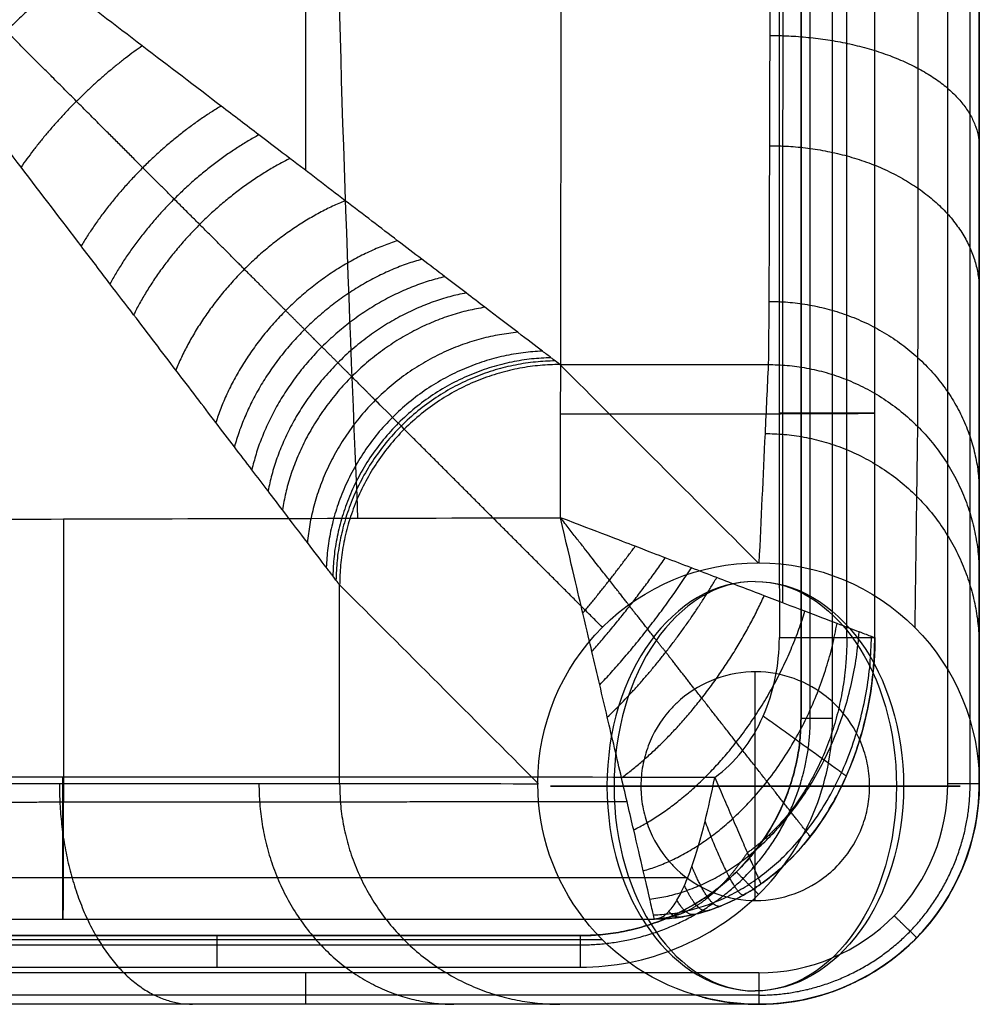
# Model space of a CAD drawing. Header units: millimetres. Extents: x -2235 to -985, y -1831 to -1204.
# Tile 34 of 56: x -1046 to -985, y -1831 to -1769. Entities that reach past the tile are written whole.
import ezdxf

# ---------------------------------------------------------------- set-up
doc = ezdxf.new("R2010")
doc.units = ezdxf.units.MM
for name, color, linetype, true_color in [('Calque 05', 7, 'Continuous', 0xb87b24), ('Calque 06', 7, 'Continuous', 0xffe4b0), ('Calque 07', 7, 'Continuous', 0xfafafa)]:
    doc.layers.add(name, color=color, linetype=linetype, true_color=true_color)

msp = doc.modelspace()

# ---------------------------------------------------------------- linework, layer by layer
at = {"layer": 'Calque 05'}
for p, q in [((-991.317, -1793.535, 977.882), (-991.317, -1793.535, 898.123)), ((-1042.857, -1825.647, 977.952), (-1042.857, -1825.647, 899.276))]:
    msp.add_line(p, q, dxfattribs=at)
for points, knots in [([(-1024.126, -1800.209, 1001.314), (-1024.765, -1785.018, 1001.366), (-1025.999, -1751.877, 1001.464), (-1025.689, -1695.68, 1001.609), (-1025.408, -1636.455, 1001.729), (-1022.31, -1585.336, 1001.753), (-1023.408, -1554.127, 1001.744), (-1023.872, -1542.837, 1001.737)], [-1807.564065, -1807.564065, -1807.564065, -1807.564065, -1772.06871, -1725.27111, -1678.47351, -1631.67591, -1605.094716, -1605.094716, -1605.094716, -1605.094716]), ([(-1011.27, -1800.176, 1001.279), (-1011.267, -1797.98, 1001.284), (-1011.263, -1795.784, 1001.288), (-1011.259, -1793.589, 1001.292), (-1011.243, -1783.51, 1001.312), (-1011.227, -1773.433, 1001.328), (-1011.213, -1763.358, 1001.343), (-1011.184, -1742.623, 1001.374), (-1011.158, -1721.89, 1001.405), (-1011.133, -1701.152, 1001.435), (-1011.109, -1680.417, 1001.465), (-1011.063, -1638.956, 1001.511), (-1011.039, -1597.49, 1001.553), (-1011.039, -1576.738, 1001.554), (-1011.039, -1565.433, 1001.553), (-1011.042, -1554.133, 1001.547), (-1011.049, -1542.837, 1001.537)], [19.987618, 19.987618, 19.987618, 19.987618, 25.144572, 25.144572, 25.144572, 48.817195, 48.817195, 48.817195, 97.545668, 97.545668, 97.545668, 146.262487, 194.976432, 194.976432, 194.976432, 221.515367, 221.515367, 221.515367, 221.515367]), ([(-997.419, -1542.837, 891.029), (-997.417, -1554.137, 891.029), (-997.415, -1565.438, 891.029), (-997.414, -1576.738, 891.029), (-997.407, -1618.196, 891.029), (-997.4, -1659.655, 891.029), (-997.393, -1701.113, 891.029), (-997.39, -1721.847, 891.029), (-997.387, -1742.582, 891.029), (-997.383, -1763.316, 891.029), (-997.381, -1773.389, 891.029), (-997.38, -1783.462, 891.029), (-997.378, -1793.535, 891.029), (-997.377, -1798.286, 891.029), (-997.377, -1803.038, 891.029), (-997.376, -1807.789, 891.029)], [-221.547491, -221.547491, -221.547491, -221.547491, -194.990008, -194.990008, -194.990008, -97.559103, -97.559103, -97.559103, -48.831036, -48.831036, -48.831036, -25.158368, -25.158368, -25.158368, -13.992431, -13.992431, -13.992431, -13.992431]), ([(-993.092, -1807.789, 893.106), (-993.092, -1803.038, 893.106), (-993.092, -1798.286, 893.106), (-993.092, -1793.535, 893.107), (-993.093, -1783.462, 893.107), (-993.093, -1773.389, 893.108), (-993.094, -1763.316, 893.108), (-993.095, -1742.582, 893.109), (-993.096, -1721.847, 893.111), (-993.097, -1701.113, 893.112), (-993.098, -1659.655, 893.114), (-993.101, -1618.196, 893.116), (-993.103, -1576.738, 893.119), (-993.103, -1565.438, 893.119), (-993.104, -1554.137, 893.12), (-993.104, -1542.837, 893.121)], [13.992431, 13.992431, 13.992431, 13.992431, 25.158368, 25.158368, 25.158368, 48.831036, 48.831036, 48.831036, 97.559103, 97.559103, 97.559103, 194.990008, 194.990008, 194.990008, 221.547519, 221.547519, 221.547519, 221.547519]), ([(-991.317, -1807.789, 898.12), (-991.317, -1803.038, 898.121), (-991.317, -1798.286, 898.122), (-991.317, -1793.535, 898.123), (-991.317, -1783.462, 898.125), (-991.317, -1773.389, 898.127), (-991.317, -1763.316, 898.129), (-991.317, -1742.582, 898.133), (-991.317, -1721.847, 898.137), (-991.317, -1701.113, 898.141), (-991.317, -1659.655, 898.149), (-991.317, -1618.196, 898.157), (-991.317, -1576.738, 898.165), (-991.317, -1565.438, 898.167), (-991.317, -1554.137, 898.169), (-991.317, -1542.837, 898.171)], [13.992431, 13.992431, 13.992431, 13.992431, 25.158368, 25.158368, 25.158368, 48.831036, 48.831036, 48.831036, 97.559103, 97.559103, 97.559103, 194.990008, 194.990008, 194.990008, 221.547532, 221.547532, 221.547532, 221.547532]), ([(-991.317, -1807.789, 977.852), (-991.317, -1803.038, 977.863), (-991.317, -1798.287, 977.873), (-991.317, -1793.535, 977.882), (-991.317, -1783.462, 977.901), (-991.317, -1773.389, 977.917), (-991.317, -1763.316, 977.932), (-991.317, -1742.581, 977.963), (-991.317, -1721.847, 977.995), (-991.317, -1701.113, 978.025), (-991.317, -1680.383, 978.055), (-991.317, -1638.925, 978.102), (-991.317, -1597.467, 978.145), (-991.317, -1576.738, 978.145), (-991.317, -1565.438, 978.145), (-991.317, -1554.137, 978.138), (-991.317, -1542.837, 978.129)], [13.978581, 13.978581, 13.978581, 13.978581, 25.144572, 25.144572, 25.144572, 48.817195, 48.817195, 48.817195, 97.545668, 97.545668, 97.545668, 146.262487, 194.976432, 194.976432, 194.976432, 221.534044, 221.534044, 221.534044, 221.534044]), ([(-1609.683, -1801.153, 1002.131), (-1600.126, -1801.147, 1002.127), (-1525.93, -1801.098, 1002.086), (-1451.733, -1801.02, 1002.022), (-1387.092, -1800.932, 1001.948), (-1321.305, -1800.843, 1001.873), (-1255.517, -1800.735, 1001.779), (-1189.729, -1800.603, 1001.667), (-1157.323, -1800.538, 1001.611), (-1124.917, -1800.467, 1001.55), (-1092.509, -1800.389, 1001.479), (-1084.28, -1800.369, 1001.461), (-1076.051, -1800.348, 1001.442), (-1067.822, -1800.326, 1001.423), (-1059.486, -1800.304, 1001.403), (-1051.151, -1800.281, 1001.383), (-1042.815, -1800.258, 1001.362), (-1032.3, -1800.23, 1001.336), (-1021.785, -1800.203, 1001.308), (-1011.27, -1800.176, 1001.279)], [961.622656, 961.622656, 961.622656, 961.622656, 990.289812, 1184.201667, 1184.201667, 1184.201667, 1381.555218, 1381.555218, 1381.555218, 1478.767362, 1478.767362, 1478.767362, 1503.452301, 1503.452301, 1503.452301, 1528.456198, 1528.456198, 1528.456198, 1559.997542, 1559.997542, 1559.997542, 1559.997542]), ([(-1005.31, -1825.65, 977.852), (-1005.308, -1825.65, 978.972), (-1005.351, -1825.453, 981.472), (-1005.578, -1824.466, 985.296), (-1006.005, -1822.627, 989.177), (-1006.619, -1819.998, 992.757), (-1007.394, -1816.688, 995.844), (-1008.138, -1813.501, 997.882), (-1008.777, -1810.803, 999.161), (-1009.251, -1808.762, 999.912), (-1009.71, -1806.818, 1000.506), (-1010.563, -1803.231, 1001.237), (-1011.27, -1800.176, 1001.279)], [0, 0, 0, 0, 0.862626, 1.924225, 3.084228, 4.350292, 5.713111, 7.145408, 7.876186, 8.606965, 9.24101, 9.875055, 9.875055, 9.875055, 9.875055]), ([(-991.317, -1807.789, 977.852), (-991.317, -1807.791, 978.972), (-991.472, -1807.737, 981.472), (-992.244, -1807.447, 985.296), (-993.685, -1806.902, 989.177), (-995.744, -1806.119, 992.757), (-998.337, -1805.128, 995.844), (-1000.834, -1804.178, 997.882), (-1002.947, -1803.362, 999.16), (-1004.545, -1802.756, 999.912), (-1006.068, -1802.17, 1000.506), (-1008.877, -1801.08, 1001.237), (-1011.27, -1800.176, 1001.279)], [0, 0, 0, 0, 0.862626, 1.924225, 3.084228, 4.350292, 5.713111, 7.145408, 7.876186, 8.606965, 9.24101, 9.875055, 9.875055, 9.875055, 9.875055]), ([(-1001.476, -1816.656, 891.029), (-1000.196, -1815.759, 891.029), (-998.119, -1813.123, 891.029), (-997.373, -1809.525, 891.029), (-997.376, -1807.789, 891.029)], [-8.461281, -8.461281, -8.461281, -8.461281, -4.080602, 0, 0, 0, 0]), ([(-991.317, -1807.789, 898.12), (-991.313, -1810.851, 898.12), (-992.627, -1817.197, 898.12), (-996.291, -1821.845, 898.12), (-998.549, -1823.427, 898.12)], [0, 0, 0, 0, 4.080602, 8.461281, 8.461281, 8.461281, 8.461281]), ([(-1001.476, -1816.656, 891.029), (-1015.27, -1816.654, 891.029), (-1029.064, -1816.651, 891.029), (-1042.858, -1816.652, 891.029), (-1051.192, -1816.652, 891.029), (-1059.527, -1816.654, 891.029), (-1067.861, -1816.655, 891.029), (-1076.09, -1816.655, 891.029), (-1084.318, -1816.656, 891.029), (-1092.547, -1816.656, 891.029), (-1124.951, -1816.656, 891.029), (-1157.355, -1816.656, 891.029), (-1189.759, -1816.656, 891.029), (-1255.544, -1816.656, 891.029), (-1321.328, -1816.656, 891.029), (-1387.113, -1816.656, 891.029), (-1461.303, -1816.656, 891.029), (-1535.493, -1816.656, 891.029), (-1609.683, -1816.656, 891.029)], [-1569.840932, -1569.840932, -1569.840932, -1569.840932, -1528.459395, -1528.459395, -1528.459395, -1503.456105, -1503.456105, -1503.456105, -1478.770017, -1478.770017, -1478.770017, -1381.558035, -1381.558035, -1381.558035, -1184.204617, -1184.204617, -1184.204617, -961.634657, -961.634657, -961.634657, -961.634657]), ([(-1005.31, -1825.65, 899.276), (-1004.896, -1825.634, 898.034), (-1004.33, -1825.159, 896.416), (-1003.868, -1824.486, 895.144), (-1003.399, -1823.56, 893.915), (-1002.801, -1822.047, 892.553), (-1002.155, -1819.821, 891.383), (-1001.678, -1817.671, 891.03), (-1001.476, -1816.656, 891.029)], [-3.583364, -3.583364, -3.583364, -3.583364, -3.099778, -2.616193, -2.106583, -1.596973, -0.691403, 0, 0, 0, 0]), ([(-998.549, -1823.427, 898.12), (-998.905, -1823.678, 898.12), (-999.746, -1824.21, 898.171), (-1000.886, -1824.758, 898.333), (-1001.938, -1825.136, 898.527), (-1002.766, -1825.362, 898.697), (-1003.582, -1825.529, 898.876), (-1004.578, -1825.646, 899.107), (-1005.31, -1825.65, 899.276)], [0, 0, 0, 0, 0.691403, 1.596973, 2.106583, 2.616193, 3.099778, 3.583364, 3.583364, 3.583364, 3.583364]), ([(-1609.683, -1825.651, 899.276), (-1535.493, -1825.651, 899.276), (-1461.303, -1825.651, 899.276), (-1387.113, -1825.651, 899.276), (-1321.328, -1825.651, 899.276), (-1255.544, -1825.651, 899.276), (-1189.759, -1825.651, 899.276), (-1157.355, -1825.651, 899.276), (-1124.951, -1825.651, 899.276), (-1092.547, -1825.651, 899.276), (-1084.318, -1825.651, 899.276), (-1076.089, -1825.65, 899.276), (-1067.86, -1825.649, 899.276), (-1059.526, -1825.648, 899.276), (-1051.192, -1825.647, 899.276), (-1042.857, -1825.647, 899.276), (-1030.342, -1825.646, 899.276), (-1017.827, -1825.648, 899.276), (-1005.31, -1825.65, 899.276)], [961.634657, 961.634657, 961.634657, 961.634657, 1184.204617, 1184.204617, 1184.204617, 1381.558035, 1381.558035, 1381.558035, 1478.770017, 1478.770017, 1478.770017, 1503.456105, 1503.456105, 1503.456105, 1528.459395, 1528.459395, 1528.459395, 1566.007678, 1566.007678, 1566.007678, 1566.007678]), ([(-1609.683, -1825.651, 978.74), (-1600.13, -1825.651, 978.735), (-1525.94, -1825.651, 978.693), (-1451.75, -1825.651, 978.626), (-1387.113, -1825.651, 978.549), (-1321.328, -1825.651, 978.471), (-1255.544, -1825.651, 978.375), (-1189.759, -1825.651, 978.26), (-1157.355, -1825.651, 978.204), (-1124.951, -1825.651, 978.141), (-1092.547, -1825.651, 978.069), (-1084.318, -1825.651, 978.051), (-1076.089, -1825.65, 978.032), (-1067.86, -1825.649, 978.013), (-1059.526, -1825.648, 977.993), (-1051.191, -1825.647, 977.973), (-1042.857, -1825.647, 977.952), (-1030.344, -1825.646, 977.92), (-1017.828, -1825.648, 977.887), (-1005.31, -1825.65, 977.852)], [961.631652, 961.631652, 961.631652, 961.631652, 990.289812, 1184.201667, 1184.201667, 1184.201667, 1381.555218, 1381.555218, 1381.555218, 1478.767362, 1478.767362, 1478.767362, 1503.452301, 1503.452301, 1503.452301, 1528.456198, 1528.456198, 1528.456198, 1566.006515, 1566.006515, 1566.006515, 1566.006515])]:
    msp.add_open_spline(points, degree=3, knots=knots, dxfattribs=at)
for points, weights, knots in [([(-997.162, -1805.577, 994.395), (-997.159, -1801.576, 994.401), (-997.157, -1797.575, 994.407), (-997.155, -1793.573, 994.412), (-997.149, -1783.498, 994.424), (-997.143, -1773.421, 994.434), (-997.138, -1763.346, 994.443), (-997.128, -1742.617, 994.462), (-997.119, -1721.882, 994.483), (-997.11, -1701.14, 994.503), (-997.102, -1680.412, 994.523), (-997.085, -1638.959, 994.55), (-997.077, -1597.483, 994.583), (-997.077, -1576.738, 994.584), (-997.077, -1565.434, 994.583), (-997.078, -1554.134, 994.578), (-997.08, -1542.837, 994.571)], [0.8538850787, 0.85394603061, 0.854005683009, 0.854063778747, 0.854210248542, 0.85434626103, 0.854472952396, 0.854733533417, 0.854961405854, 0.855174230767, 0.855386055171, 0.855790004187, 0.856004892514, 0.856004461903, 0.856004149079, 0.855971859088, 0.85591737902], [15.74508, 15.74508, 15.74508, 15.74508, 25.144572, 25.144572, 25.144572, 48.817195, 48.817195, 48.817195, 97.545668, 97.545668, 97.545668, 146.262487, 194.976432, 194.976432, 194.976432, 221.521035, 221.521035, 221.521035, 221.521035]), ([(-995.416, -1820.419, 977.852), (-995.416, -1820.419, 979.297), (-995.616, -1820.164, 982.505), (-996.567, -1818.95, 987.154), (-998.154, -1816.924, 991.382), (-1000.132, -1814.398, 994.794), (-1002.319, -1811.606, 997.381), (-1004.212, -1809.189, 998.924), (-1005.732, -1807.248, 999.842), (-1006.828, -1805.849, 1000.362), (-1007.859, -1804.532, 1000.76), (-1009.72, -1802.155, 1001.206), (-1011.27, -1800.176, 1001.279)], [0.8535369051, 0.853575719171, 0.856423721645, 0.869766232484, 0.891951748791, 0.918724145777, 0.945785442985, 0.96535814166, 0.978223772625, 0.985904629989, 0.991710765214, 0.994486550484, 0.995644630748], [0, 0, 0, 0, 0.862626, 1.924225, 3.084228, 4.350292, 5.713111, 7.145408, 7.876186, 8.606965, 9.24101, 9.875055, 9.875055, 9.875055, 9.875055]), ([(-993.092, -1807.789, 893.106), (-993.088, -1810.463, 893.106), (-994.236, -1816.003, 893.106), (-997.434, -1820.062, 893.106), (-999.407, -1821.444, 893.106)], [0.853553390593, 0.853553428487, 0.853553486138, 0.8535534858, 0.85355346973], [0, 0, 0, 0, 4.080602, 8.461281, 8.461281, 8.461281, 8.461281]), ([(-1609.683, -1818.534, 994.956), (-1600.127, -1818.532, 994.952), (-1525.907, -1818.516, 994.926), (-1451.692, -1818.488, 994.885), (-1387.099, -1818.458, 994.838), (-1321.266, -1818.427, 994.789), (-1255.456, -1818.389, 994.728), (-1189.738, -1818.343, 994.657), (-1157.316, -1818.32, 994.621), (-1124.906, -1818.295, 994.582), (-1092.521, -1818.268, 994.536), (-1084.29, -1818.261, 994.524), (-1076.06, -1818.253, 994.512), (-1067.833, -1818.245, 994.499), (-1059.496, -1818.236, 994.486), (-1051.161, -1818.227, 994.473), (-1042.827, -1818.219, 994.459), (-1030.897, -1818.207, 994.439), (-1018.969, -1818.198, 994.418), (-1007.042, -1818.188, 994.396)], [0.860631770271, 0.860592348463, 0.860260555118, 0.859729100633, 0.859133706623, 0.85852686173, 0.857784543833, 0.856883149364, 0.856438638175, 0.855949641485, 0.855408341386, 0.855271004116, 0.855130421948, 0.854986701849, 0.854841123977, 0.854692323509, 0.854540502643, 0.854323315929, 0.854099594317, 0.853871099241], [961.6254, 961.6254, 961.6254, 961.6254, 990.289812, 1184.201667, 1184.201667, 1184.201667, 1381.555218, 1381.555218, 1381.555218, 1478.767362, 1478.767362, 1478.767362, 1503.452301, 1503.452301, 1503.452301, 1528.456198, 1528.456198, 1528.456198, 1564.240249, 1564.240249, 1564.240249, 1564.240249]), ([(-999.407, -1821.444, 893.106), (-999.811, -1822.031, 893.349), (-1000.674, -1823.154, 894.022), (-1001.717, -1824.176, 895.077), (-1002.616, -1824.822, 896.066), (-1003.295, -1825.196, 896.854), (-1003.949, -1825.459, 897.628), (-1004.736, -1825.633, 898.574), (-1005.31, -1825.65, 899.276)], [0.85355346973, 0.871009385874, 0.90706805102, 0.942898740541, 0.967264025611, 0.981795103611, 0.991979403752, 0.996095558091, 0.997529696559], [0, 0, 0, 0, 0.691403, 1.596973, 2.106583, 2.616193, 3.099778, 3.583364, 3.583364, 3.583364, 3.583364]), ([(-1609.683, -1823.016, 893.444), (-1535.493, -1823.016, 893.444), (-1461.303, -1823.016, 893.444), (-1387.113, -1823.016, 893.444), (-1321.328, -1823.016, 893.444), (-1255.544, -1823.016, 893.444), (-1189.759, -1823.016, 893.444), (-1157.355, -1823.016, 893.444), (-1124.951, -1823.016, 893.444), (-1092.547, -1823.016, 893.444), (-1084.318, -1823.016, 893.444), (-1076.089, -1823.016, 893.444), (-1067.861, -1823.015, 893.444), (-1059.526, -1823.014, 893.444), (-1051.192, -1823.013, 893.444), (-1042.858, -1823.012, 893.444), (-1029.635, -1823.011, 893.444), (-1016.412, -1823.014, 893.444), (-1003.189, -1823.016, 893.444)], [0.853553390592, 0.853553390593, 0.853553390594, 0.853553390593, 0.853553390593, 0.853553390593, 0.853553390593, 0.853553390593, 0.853553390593, 0.853553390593, 0.853553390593, 0.853553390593, 0.853553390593, 0.853553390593, 0.853553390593, 0.853553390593, 0.853553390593, 0.853553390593, 0.853553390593], [961.634657, 961.634657, 961.634657, 961.634657, 1184.204617, 1184.204617, 1184.204617, 1381.558035, 1381.558035, 1381.558035, 1478.770017, 1478.770017, 1478.770017, 1503.456105, 1503.456105, 1503.456105, 1528.459395, 1528.459395, 1528.459395, 1568.128909, 1568.128909, 1568.128909, 1568.128909])]:
    msp.add_rational_spline(points, weights, degree=3, knots=knots, dxfattribs=at)
for points, weights in [([(-1011.259, -1793.589, 1001.292), (-991.317, -1793.588, 1001.225), (-991.317, -1793.535, 977.882)], [1, 0.708127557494, 1]), ([(-991.317, -1793.535, 898.123), (-991.317, -1793.535, 891.029), (-997.378, -1793.535, 891.029)], [1, 0.707106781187, 1]), ([(-1042.815, -1800.258, 1001.362), (-1042.815, -1825.647, 1001.232), (-1042.857, -1825.647, 977.952)], [1, 0.709081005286, 1]), ([(-1009.85, -1806.23, 1000.595), (-1008.136, -1804.178, 1001.026), (-1006.529, -1801.99, 1000.595)], [1, 0.982967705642, 1]), ([(-1009.274, -1808.668, 999.923), (-1006.808, -1805.874, 1000.826), (-1004.619, -1802.727, 999.922)], [1, 0.971923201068, 1]), ([(-1008.779, -1810.788, 999.13), (-1005.595, -1807.423, 1000.54), (-1002.959, -1803.359, 999.13)], [1, 0.955877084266, 1]), ([(-1008.295, -1812.84, 998.159), (-1004.332, -1809.036, 1000.152), (-1001.351, -1803.977, 998.158)], [1, 0.936408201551, 1]), ([(-1007.394, -1816.686, 995.671), (-1001.661, -1812.446, 998.97), (-998.339, -1805.128, 995.67)], [1, 0.889166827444, 1]), ([(-1006.621, -1819.991, 992.553), (-998.827, -1816.064, 996.997), (-995.75, -1806.116, 992.553)], [1, 0.835589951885, 1]), ([(-1006.014, -1822.591, 988.966), (-995.982, -1819.696, 993.86), (-993.713, -1806.891, 988.966)], [1, 0.783336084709, 1]), ([(-1005.596, -1824.392, 985.109), (-993.475, -1822.897, 989.285), (-992.302, -1807.425, 985.109)], [1, 0.740745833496, 1]), ([(-1005.367, -1825.389, 981.191), (-991.802, -1825.033, 983.431), (-991.522, -1807.717, 981.191)], [1, 0.714459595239, 1]), ([(-1005.31, -1825.65, 977.852), (-991.317, -1825.652, 977.852), (-991.317, -1807.789, 977.852)], [1, 0.707073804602, 1]), ([(-1005.31, -1825.65, 937.986), (-991.317, -1825.652, 937.986), (-991.317, -1807.789, 937.986)], [1, 0.707073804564, 1]), ([(-997.376, -1807.789, 891.029), (-991.317, -1807.789, 891.029), (-991.317, -1807.789, 898.12)], [0.999999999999, 0.707106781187, 1]), ([(-993.127, -1816.577, 898.12), (-993.127, -1816.577, 891.029), (-998.402, -1812.772, 891.029)], [1, 0.707106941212, 1]), ([(-1042.857, -1825.647, 899.276), (-1042.857, -1825.647, 891.029), (-1042.858, -1816.652, 891.029)], [1, 0.707106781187, 1]), ([(-1001.476, -1816.656, 891.029), (-998.549, -1823.427, 891.029), (-998.549, -1823.427, 898.12)], [1, 0.70710693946, 1]), ([(-999.638, -1824.117, 898.178), (-1000.18, -1824.424, 892.926), (-1002.094, -1819.446, 891.436)], [1, 0.801129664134, 1]), ([(-995.416, -1820.419, 898.12), (-995.416, -1820.419, 937.986), (-995.416, -1820.419, 977.852)], [0.853536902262, 0.853536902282, 0.853536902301]), ([(-1001.104, -1824.824, 898.377), (-1001.786, -1825.098, 894.928), (-1002.925, -1822.309, 892.861)], [1, 0.894225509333, 1]), ([(-1001.939, -1825.124, 898.53), (-1002.561, -1825.321, 895.899), (-1003.399, -1823.516, 893.943)], [1, 0.933004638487, 1]), ([(-1002.781, -1825.356, 898.702), (-1003.285, -1825.474, 896.799), (-1003.876, -1824.46, 895.176)], [1, 0.962643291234, 1]), ([(-1003.697, -1825.531, 898.904), (-1004.035, -1825.573, 897.721), (-1004.396, -1825.168, 896.612)], [1, 0.982681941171, 1])]:
    msp.add_rational_spline(points, weights, degree=2, dxfattribs=at)
for points in [[(-991.317, -1807.789, 898.12), (-991.317, -1807.789, 937.986), (-991.317, -1807.789, 977.852)], [(-1005.31, -1825.65, 899.276), (-1005.31, -1825.65, 938.564), (-1005.31, -1825.65, 977.852)]]:
    msp.add_open_spline(points, degree=2, dxfattribs=at)
at = {"layer": 'Calque 06'}
for p, q in [((-996, -1520.06, 887.375), (-996, -1812.911, 887.375)), ((-996, -1812.911, 897.154), (-996, -1520.06, 897.154)), ((-996, -1812.911, 904.978), (-996, -1631.061, 904.978)), ((-994, -1812.911, 906.934), (-994, -1631.061, 906.934)), ((-986.683, -1817.059, 906.934), (-986.683, -1631.061, 906.934)), ((-984.683, -1817.058, 735.789), (-984.683, -1808.42, 735.789)), ((-996, -1812.911, 887.375), (-996, -1812.911, 904.978)), ((-1000.101, -1822.66, 904.978), (-1000.101, -1822.66, 887.375)), ((-1010, -1826.698, 887.375), (-1074.183, -1826.698, 887.375)), ((-1071.149, -1826.698, 897.154), (-1010, -1826.698, 897.154)), ((-1043.091, -1826.698, 904.978), (-1043.091, -1826.698, 887.375)), ((-1010, -1826.698, 887.375), (-1010, -1826.698, 904.978))]:
    msp.add_line(p, q, dxfattribs=at)
for points, weights, degree, knots in [([(-1027.461, -1631.061, 867.815), (-1027.461, -1688.282, 867.815), (-1027.461, -1745.503, 867.815), (-1027.461, -1764.825, 867.815), (-1027.461, -1778.131, 854.114)], [1, 1, 1, 0.853277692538, 0.862316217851], 2, [-450.424581, -450.424581, -450.424581, -335.982416, -335.982416, -299.588822, -299.588822, -299.588822]), ([(-988.489, -1631.061, 871.537), (-988.513, -1669.208, 871.562), (-988.538, -1707.355, 871.586), (-988.563, -1745.503, 871.61), (-988.566, -1751.478, 871.618), (-988.572, -1760.671, 869.949), (-988.579, -1771.82, 864.476), (-988.587, -1781.853, 856.832), (-988.596, -1791.095, 844.145), (-988.603, -1794.079, 832.126), (-988.607, -1794.373, 826.062), (-988.627, -1795.852, 795.823), (-988.647, -1797.332, 765.584), (-988.667, -1798.811, 735.345), (-988.705, -1801.587, 678.605), (-988.742, -1804.363, 621.865), (-988.78, -1807.139, 565.125)], [0.853553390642, 0.853553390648, 0.853553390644, 0.853553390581, 0.853553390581, 0.853553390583, 0.853553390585, 0.853553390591, 0.853553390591, 0.853553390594, 0.853553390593, 0.853553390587, 0.853553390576, 0.853553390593, 0.853553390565, 0.853553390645, 0.853553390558], 3, [469.724503, 469.724503, 469.724503, 469.724503, 584.167226, 584.167226, 584.167226, 605.525993, 617.047858, 628.569722, 650.799805, 673.029888, 673.029888, 673.029888, 765.896546, 765.896546, 765.896546, 940.150829, 940.150829, 940.150829, 940.150829]), ([(-1008.612, -1807.131, 565.125), (-1012.802, -1802.941, 651.955), (-1016.993, -1798.75, 738.785), (-1021.183, -1794.56, 825.615), (-1021.223, -1794.52, 826.438), (-1021.326, -1794.417, 827.709), (-1021.587, -1794.156, 829.676), (-1022.038, -1793.705, 832.197), (-1022.937, -1792.806, 835.589), (-1024.192, -1791.55, 838.882), (-1025.393, -1790.35, 841.431), (-1026.392, -1789.351, 843.305), (-1027.498, -1788.245, 845.152), (-1029.087, -1786.656, 847.534), (-1031.256, -1784.487, 850.33), (-1033.689, -1782.054, 852.936), (-1035.877, -1779.866, 854.985), (-1038.426, -1777.317, 857.145), (-1041.935, -1773.807, 859.668), (-1046.362, -1769.381, 862.204), (-1050.928, -1764.815, 864.252), (-1055.624, -1760.119, 865.843), (-1060.457, -1755.286, 866.986), (-1065.355, -1750.388, 867.666), (-1068.627, -1747.116, 867.815), (-1070.24, -1745.503, 867.815)], [0.853946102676, 0.853946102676, 0.853946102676, 0.853946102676, 0.854302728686, 0.855230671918, 0.857518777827, 0.861407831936, 0.8688031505, 0.878145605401, 0.886323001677, 0.89276875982, 0.899481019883, 0.908562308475, 0.919844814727, 0.93087771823, 0.939818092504, 0.949469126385, 0.961030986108, 0.972915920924, 0.982682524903, 0.990367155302, 0.995938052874, 0.999268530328, 1.00000002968, 1], 3, [0.766199, 0.766199, 0.766199, 0.766199, 267.715977, 267.715977, 267.715977, 271.517368, 273.60172, 276.830721, 283.274711, 289.595177, 292.693042, 295.910038, 299.130077, 302.352206, 308.790749, 315.073599, 318.436248, 322.414112, 330.397695, 338.383154, 346.160587, 353.921909, 361.892058, 369.863932, 377.628035, 377.628035, 377.628035, 377.628035]), ([(-1010, -1827.284, 906.361), (-1006.189, -1827.308, 906.361), (-998.619, -1824.194, 906.361), (-995.386, -1816.69, 906.361), (-995.414, -1812.911, 906.361)], [0.853553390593, 0.853553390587, 0.853553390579, 0.853553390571, 0.853553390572], 3, [0, 0, 0, 0, 12.520564, 24.965394, 24.965394, 24.965394, 24.965394]), ([(-998.685, -1830.475, 906.361), (-995.109, -1830.501, 906.361), (-988.131, -1827.506, 906.361), (-985.246, -1820.516, 906.361), (-985.268, -1817.059, 906.361)], [0.853550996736, 0.853551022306, 0.853551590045, 0.85355280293, 0.853553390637], 3, [-0.000003, -0.000003, -0.000003, -0.000003, 9.581755, 18.852857, 18.852857, 18.852857, 18.852857]), ([(-1008.606, -1826.965, 565.125), (-1012.803, -1826.965, 652.106), (-1017.001, -1826.964, 739.088), (-1021.198, -1826.964, 826.07), (-1021.53, -1826.964, 833.058), (-1025.389, -1826.964, 846.912), (-1038.42, -1826.964, 861.928), (-1054.369, -1826.964, 870.135), (-1064.968, -1826.964, 871.825), (-1070.24, -1826.964, 871.822), (-1250.054, -1826.963, 871.823), (-1429.868, -1826.962, 871.823), (-1609.683, -1826.961, 871.824)], [0.853553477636, 0.853553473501, 0.853553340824, 0.853553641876, 0.853553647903, 0.853553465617, 0.853553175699, 0.85355393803, 0.85355408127, 0.853554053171, 0.853554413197, 0.853554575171, 0.853554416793], 3, [0.299307, 0.299307, 0.299307, 0.299307, 267.419053, 267.419053, 267.419053, 293.208052, 319.072188, 338.295137, 357.29331, 357.29331, 357.29331, 896.735623, 896.735623, 896.735623, 896.735623]), ([(-988.784, -1826.96, 565.125), (-988.784, -1826.959, 622.013), (-988.784, -1826.96, 678.901), (-988.784, -1826.959, 735.789), (-988.784, -1826.96, 792.185), (-988.784, -1826.959, 848.582), (-988.784, -1826.96, 904.978)], [0.853553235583, 0.853553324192, 0.853553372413, 0.853553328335, 0.853553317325, 0.853553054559, 0.853552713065], 3, [0.492171, 0.492171, 0.492171, 0.492171, 175.000116, 175.000116, 175.000116, 348.000328, 348.000328, 348.000328, 348.000328])]:
    msp.add_rational_spline(points, weights, degree=degree, knots=knots, dxfattribs=at)
for points, knots in [([(-997.677, -1631.061, 867.815), (-997.761, -1669.208, 867.815), (-997.846, -1707.355, 867.815), (-997.93, -1745.503, 867.815), (-997.942, -1751.004, 867.819), (-997.961, -1759.465, 866.278), (-997.986, -1769.724, 861.235), (-998.012, -1778.952, 854.195), (-998.043, -1787.448, 842.517), (-998.069, -1790.186, 831.459), (-998.081, -1790.453, 825.881), (-998.15, -1791.912, 795.641), (-998.218, -1793.372, 765.402), (-998.286, -1794.831, 735.162), (-998.415, -1797.566, 678.483), (-998.543, -1800.302, 621.804), (-998.671, -1803.037, 565.125)], [469.724503, 469.724503, 469.724503, 469.724503, 584.167226, 584.167226, 584.167226, 605.525993, 617.047858, 628.569722, 650.799805, 673.029888, 673.029888, 673.029888, 765.896546, 765.896546, 765.896546, 939.957448, 939.957448, 939.957448, 939.957448]), ([(-984.683, -1631.061, 880.524), (-984.683, -1669.208, 880.606), (-984.683, -1707.355, 880.688), (-984.683, -1745.503, 880.771), (-984.683, -1752.623, 880.788), (-984.683, -1763.583, 878.811), (-984.683, -1776.883, 872.301), (-984.683, -1788.858, 863.198), (-984.683, -1799.9, 848.077), (-984.683, -1803.478, 833.737), (-984.683, -1803.837, 826.499), (-984.683, -1805.364, 796.262), (-984.683, -1806.892, 766.026), (-984.683, -1808.42, 735.789), (-984.683, -1811.294, 678.901), (-984.683, -1814.168, 622.013), (-984.683, -1817.042, 565.125)], [469.724503, 469.724503, 469.724503, 469.724503, 584.167226, 584.167226, 584.167226, 605.525993, 617.047858, 628.569722, 650.799805, 673.029888, 673.029888, 673.029888, 765.896546, 765.896546, 765.896546, 940.617742, 940.617742, 940.617742, 940.617742]), ([(-998.721, -1803.037, 565.125), (-1002.916, -1798.842, 652.044), (-1007.111, -1794.648, 738.962), (-1011.306, -1790.453, 825.881), (-1011.366, -1790.407, 826.824), (-1011.521, -1790.289, 828.28), (-1011.909, -1789.993, 830.51), (-1012.576, -1789.484, 833.349), (-1013.881, -1788.488, 837.09), (-1015.635, -1787.151, 840.583), (-1017.262, -1785.91, 843.216), (-1018.597, -1784.892, 845.124), (-1020.05, -1783.783, 846.974), (-1022.11, -1782.212, 849.328), (-1024.866, -1780.11, 852.03), (-1027.868, -1777.821, 854.479), (-1030.527, -1775.792, 856.378), (-1033.609, -1773.442, 858.368), (-1037.786, -1770.256, 860.654), (-1042.963, -1766.307, 862.912), (-1048.242, -1762.281, 864.715), (-1053.628, -1758.173, 866.105), (-1059.138, -1753.97, 867.098), (-1064.701, -1749.727, 867.687), (-1068.41, -1746.898, 867.815), (-1070.24, -1745.503, 867.815)], [0.493229, 0.493229, 0.493229, 0.493229, 267.715977, 267.715977, 267.715977, 271.517368, 273.60172, 276.830721, 283.274711, 289.595177, 292.693042, 295.910038, 299.130077, 302.352206, 308.790749, 315.073599, 318.436248, 322.414112, 330.397695, 338.383154, 346.160587, 353.921909, 361.892058, 369.863932, 377.628035, 377.628035, 377.628035, 377.628035]), ([(-1012.706, -1817.022, 565.125), (-1016.901, -1812.827, 652.044), (-1021.095, -1808.632, 738.962), (-1025.29, -1804.437, 825.881), (-1025.336, -1804.377, 826.824), (-1025.454, -1804.222, 828.28), (-1025.75, -1803.834, 830.51), (-1026.259, -1803.167, 833.349), (-1027.255, -1801.862, 837.09), (-1028.592, -1800.108, 840.583), (-1029.833, -1798.481, 843.216), (-1030.851, -1797.146, 845.124), (-1031.96, -1795.693, 846.974), (-1033.531, -1793.633, 849.328), (-1035.633, -1790.877, 852.03), (-1037.922, -1787.875, 854.479), (-1039.951, -1785.216, 856.378), (-1042.301, -1782.134, 858.368), (-1045.487, -1777.956, 860.654), (-1049.436, -1772.78, 862.912), (-1053.462, -1767.501, 864.715), (-1057.57, -1762.115, 866.105), (-1061.773, -1756.605, 867.098), (-1066.016, -1751.042, 867.687), (-1068.844, -1747.333, 867.815), (-1070.24, -1745.503, 867.815)], [0.493229, 0.493229, 0.493229, 0.493229, 267.715977, 267.715977, 267.715977, 271.517368, 273.60172, 276.830721, 283.274711, 289.595177, 292.693042, 295.910038, 299.130077, 302.352206, 308.790749, 315.073599, 318.436248, 322.414112, 330.397695, 338.383154, 346.160587, 353.921909, 361.892058, 369.863932, 377.628035, 377.628035, 377.628035, 377.628035]), ([(-1012.706, -1817.022, 565.125), (-1012.706, -1813.312, 565.125), (-1011.235, -1809.755, 565.125), (-1005.988, -1804.508, 565.125), (-1002.431, -1803.037, 565.125), (-998.721, -1803.037, 565.125)], [0, 0, 0, 0, 11.269009, 11.269009, 22.538018, 22.538018, 22.538018, 22.538018]), ([(-998.671, -1803.037, 565.125), (-994.958, -1803.037, 565.125), (-991.399, -1804.515, 565.125), (-986.154, -1809.77, 565.125), (-984.683, -1813.331, 565.125), (-984.683, -1817.042, 565.125)], [0, 0, 0, 0, 11.279055, 11.279055, 22.555645, 22.555645, 22.555645, 22.555645]), ([(-1010, -1826.698, 904.978), (-1006.34, -1826.721, 904.978), (-999.071, -1823.729, 904.978), (-995.974, -1816.533, 904.978), (-996, -1812.911, 904.978)], [0, 0, 0, 0, 12.520564, 24.965394, 24.965394, 24.965394, 24.965394]), ([(-1010, -1828.698, 906.934), (-1005.826, -1828.724, 906.934), (-997.527, -1825.316, 906.934), (-993.969, -1817.068, 906.934), (-994, -1812.911, 906.934)], [0, 0, 0, 0, 12.520564, 24.965394, 24.965394, 24.965394, 24.965394]), ([(-1012.706, -1817.079, 565.125), (-1016.901, -1817.077, 652.044), (-1021.095, -1817.076, 738.962), (-1025.29, -1817.074, 825.881), (-1025.595, -1817.074, 832.286), (-1029.131, -1817.074, 844.984), (-1041.076, -1817.074, 858.747), (-1055.694, -1817.073, 866.269), (-1065.408, -1817.073, 867.818), (-1070.24, -1817.073, 867.815), (-1250.054, -1817.07, 867.815), (-1429.868, -1817.067, 867.815), (-1609.683, -1817.065, 867.815)], [0.492796, 0.492796, 0.492796, 0.492796, 267.419053, 267.419053, 267.419053, 293.208052, 319.072188, 338.295137, 357.29331, 357.29331, 357.29331, 896.735607, 896.735607, 896.735607, 896.735607]), ([(-998.709, -1831.061, 565.125), (-999.907, -1831.061, 565.125), (-1001.099, -1830.907, 565.125), (-1002.258, -1830.604, 565.125), (-1005.249, -1829.82, 565.125), (-1007.897, -1828.069, 565.125), (-1011.679, -1823.176, 565.125), (-1012.706, -1820.171, 565.125), (-1012.706, -1817.079, 565.125)], [0.000427, 0.000427, 0.000427, 0.000427, 3.598364, 3.598364, 3.598364, 12.957548, 12.957548, 22.317797, 22.317797, 22.317797, 22.317797]), ([(-984.683, -1817.058, 565.125), (-984.683, -1820.772, 565.125), (-986.158, -1824.334, 565.125), (-991.41, -1829.585, 565.125), (-994.971, -1831.061, 565.125), (-998.686, -1831.061, 565.125)], [0, 0, 0, 0, 11.282154, 11.282154, 22.564308, 22.564308, 22.564308, 22.564308]), ([(-998.685, -1829.061, 906.934), (-995.486, -1829.084, 906.934), (-989.243, -1826.405, 906.934), (-986.663, -1820.151, 906.934), (-986.683, -1817.059, 906.934)], [-0.000003, -0.000003, -0.000003, -0.000003, 9.581755, 18.852857, 18.852857, 18.852857, 18.852857]), ([(-998.447, -1831.06, 904.978), (-994.796, -1831.02, 904.978), (-987.693, -1827.908, 904.978), (-984.705, -1820.778, 904.978), (-984.683, -1817.227, 904.978)], [0.203862, 0.203862, 0.203862, 0.203862, 9.581755, 18.708834, 18.708834, 18.708834, 18.708834]), ([(-984.683, -1817.058, 565.125), (-984.683, -1817.058, 622.013), (-984.683, -1817.059, 678.901), (-984.683, -1817.058, 735.789), (-984.683, -1817.059, 792.185), (-984.683, -1817.058, 848.582), (-984.683, -1817.059, 904.978)], [0.49225, 0.49225, 0.49225, 0.49225, 175.000116, 175.000116, 175.000116, 347.999972, 347.999972, 347.999972, 347.999972]), ([(-998.709, -1831.061, 565.125), (-998.712, -1831.061, 565.179), (-998.714, -1831.061, 565.234), (-998.717, -1831.061, 565.288), (-1002.918, -1831.06, 652.367), (-1007.119, -1831.06, 739.446), (-1011.32, -1831.061, 826.526), (-1011.719, -1831.061, 834.922), (-1016.355, -1831.061, 851.566), (-1032.011, -1831.06, 869.607), (-1051.173, -1831.06, 879.467), (-1063.906, -1831.06, 881.498), (-1070.241, -1831.06, 881.494), (-1250.055, -1831.06, 881.497), (-1429.869, -1831.061, 881.5), (-1609.683, -1831.061, 881.503)], [-0.166806, -0.166806, -0.166806, -0.166806, 0.000114, 0.000114, 0.000114, 267.419053, 267.419053, 267.419053, 293.208052, 319.072188, 338.295137, 357.29331, 357.29331, 357.29331, 896.735444, 896.735444, 896.735444, 896.735444]), ([(-998.686, -1831.061, 899.699), (-1004.994, -1831.061, 899.674), (-1028.973, -1831.061, 899.578), (-1052.268, -1831.061, 899.499), (-1069.29, -1831.061, 899.447)], [-4216.479157, -4216.479157, -4216.479157, -4216.479157, -4198.829487, -4148.263687, -4148.263687, -4148.263687, -4148.263687]), ([(-998.686, -1831.061, 859.096), (-1006.285, -1831.061, 859.057), (-1014.534, -1831.061, 859.014), (-1022.658, -1831.06, 858.97), (-1023.476, -1831.06, 858.966)], [-4218.892973, -4218.892973, -4218.892973, -4218.892973, -4198.829487, -4196.579042, -4196.579042, -4196.579042, -4196.579042]), ([(-1016.783, -1831.061, 904.978), (-1016.971, -1831.061, 903.15), (-1018.777, -1831.06, 886.706), (-1020.306, -1831.06, 871.385), (-1021.141, -1831.061, 856.904), (-1021.198, -1831.061, 855.861)], [-914.789469, -914.789469, -914.789469, -914.789469, -909.707769, -867.707769, -864.459927, -864.459927, -864.459927, -864.459927]), ([(-998.686, -1831.061, 565.125), (-998.686, -1831.06, 622.013), (-998.686, -1831.061, 678.901), (-998.685, -1831.06, 735.789), (-998.685, -1831.061, 792.185), (-998.685, -1831.06, 848.582), (-998.685, -1831.061, 904.978)], [0.492617, 0.492617, 0.492617, 0.492617, 175.000116, 175.000116, 175.000116, 348.000044, 348.000044, 348.000044, 348.000044])]:
    msp.add_open_spline(points, degree=3, knots=knots, dxfattribs=at)
for points, degree in [([(-995.414, -1812.911, 906.361), (-995.414, -1721.986, 906.361), (-995.414, -1631.061, 906.361)], 2), ([(-985.268, -1817.059, 906.361), (-985.268, -1724.06, 906.361), (-985.268, -1631.061, 906.361)], 2), ([(-984.683, -1817.059, 904.978), (-984.683, -1724.06, 904.978), (-984.683, -1631.061, 904.978)], 2), ([(-1011.306, -1790.453, 825.881), (-1004.694, -1790.453, 825.881), (-998.081, -1790.453, 825.881)], 2), ([(-998.671, -1803.037, 565.125), (-998.696, -1803.037, 565.125), (-998.721, -1803.037, 565.125)], 2), ([(-1025.29, -1817.074, 825.881), (-1025.29, -1810.756, 825.881), (-1025.29, -1804.437, 825.881)], 2), ([(-1012.706, -1817.022, 565.125), (-1012.706, -1817.05, 565.125), (-1012.706, -1817.079, 565.125)], 2), ([(-984.683, -1817.058, 565.125), (-984.683, -1817.05, 565.125), (-984.683, -1817.042, 565.125)], 2), ([(-984.683, -1817.227, 904.978), (-984.682, -1817.171, 904.978), (-984.682, -1817.115, 904.978), (-984.683, -1817.059, 904.978)], 3), ([(-1056.183, -1826.698, 904.978), (-1033.091, -1826.698, 904.978), (-1010, -1826.698, 904.978)], 2), ([(-1056.183, -1827.284, 906.361), (-1033.091, -1827.284, 906.361), (-1010, -1827.284, 906.361)], 2), ([(-1056.183, -1828.698, 906.934), (-1033.091, -1828.698, 906.934), (-1010, -1828.698, 906.934)], 2), ([(-998.685, -1829.061, 906.934), (-1027.434, -1829.061, 906.934), (-1056.183, -1829.061, 906.934)], 2), ([(-998.685, -1831.061, 904.978), (-1027.434, -1831.061, 904.978), (-1056.183, -1831.061, 904.978)], 2), ([(-998.684, -1831.061, 817.871), (-1002.81, -1831.061, 817.856), (-1006.878, -1831.061, 817.842), (-1010.899, -1831.061, 817.828)], 3), ([(-998.685, -1831.061, 776.835), (-1002.137, -1831.061, 776.828), (-1005.548, -1831.061, 776.821), (-1008.921, -1831.061, 776.814)], 3), ([(-998.685, -1831.06, 735.788), (-1001.464, -1831.06, 735.788), (-1004.215, -1831.06, 735.788), (-1006.942, -1831.06, 735.787)], 3), ([(-998.685, -1831.061, 694.741), (-1000.792, -1831.061, 694.745), (-1002.884, -1831.061, 694.749), (-1004.961, -1831.061, 694.752)], 3), ([(-998.685, -1831.061, 653.704), (-1000.123, -1831.061, 653.709), (-1001.554, -1831.061, 653.713), (-1002.979, -1831.061, 653.718)], 3), ([(-998.685, -1831.061, 612.472), (-999.456, -1831.061, 612.476), (-1000.226, -1831.061, 612.479), (-1000.993, -1831.061, 612.483)], 3), ([(-998.686, -1831.061, 571.897), (-998.803, -1831.061, 571.898), (-998.919, -1831.061, 571.898), (-999.035, -1831.061, 571.899)], 3), ([(-998.709, -1831.061, 565.125), (-998.701, -1831.061, 565.125), (-998.694, -1831.061, 565.125), (-998.686, -1831.061, 565.125)], 3), ([(-998.685, -1831.061, 904.978), (-998.606, -1831.061, 904.978), (-998.527, -1831.061, 904.978), (-998.447, -1831.06, 904.978)], 3), ([(-998.447, -1831.06, 904.978), (-998.447, -1831.06, 904.978), (-998.447, -1831.06, 904.978), (-998.447, -1831.06, 904.978)], 3)]:
    msp.add_open_spline(points, degree=degree, dxfattribs=at)
for points, weights in [([(-1043.034, -1766.253, 862.857), (-1046.646, -1769.097, 861.412), (-1049.49, -1772.709, 862.857)], [1, 0.945349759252, 1]), ([(-997.986, -1769.567, 860.994), (-984.683, -1769.567, 860.994), (-984.683, -1776.681, 871.987)], [1, 0.707106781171, 1]), ([(-1037.82, -1770.23, 860.576), (-1042.351, -1773.392, 858.542), (-1045.513, -1777.923, 860.576)], [1, 0.921428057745, 1]), ([(-1032.814, -1774.048, 857.828), (-1038.373, -1777.37, 855.162), (-1041.695, -1782.929, 857.828)], [1, 0.893759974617, 1]), ([(-1030.416, -1775.877, 856.277), (-1036.535, -1779.208, 853.297), (-1039.866, -1785.327, 856.277)], [1, 0.878747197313, 1]), ([(-998.006, -1776.564, 855.651), (-984.683, -1776.564, 855.651), (-984.683, -1785.761, 865.08)], [1, 0.707106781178, 1]), ([(-1028.448, -1777.378, 854.871), (-1035.067, -1780.676, 851.634), (-1038.365, -1787.295, 854.871)], [1, 0.865518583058, 1]), ([(-1024.938, -1780.056, 852), (-1032.559, -1783.184, 848.334), (-1035.687, -1790.805, 852)], [1, 0.839768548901, 1]), ([(-1021.61, -1782.594, 848.726), (-1030.348, -1785.395, 844.737), (-1033.149, -1794.133, 848.726)], [1, 0.812594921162, 1]), ([(-1020.065, -1783.772, 846.959), (-1029.39, -1786.353, 842.879), (-1031.971, -1795.678, 846.959)], [1, 0.798991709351, 1]), ([(-1018.613, -1784.879, 845.109), (-1028.538, -1787.205, 840.998), (-1030.864, -1797.13, 845.109)], [1, 0.785594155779, 1]), ([(-1017.264, -1785.909, 843.178), (-1027.794, -1787.949, 839.108), (-1029.834, -1798.479, 843.178)], [1, 0.772579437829, 1]), ([(-998.043, -1786.446, 842.071), (-984.683, -1786.446, 842.071), (-984.683, -1798.602, 847.494)], [1, 0.707106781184, 1]), ([(-1016.068, -1786.82, 841.242), (-1027.179, -1788.564, 837.29), (-1028.923, -1799.675, 841.242)], [1, 0.760581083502, 1]), ([(-1013.986, -1788.409, 837.075), (-1026.222, -1789.521, 833.634), (-1027.334, -1801.757, 837.075)], [1, 0.738544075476, 1]), ([(-1012.42, -1789.603, 832.565), (-1025.618, -1790.125, 830.047), (-1026.14, -1803.323, 832.565)], [1, 0.720972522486, 1]), ([(-1011.872, -1790.021, 830.227), (-1025.433, -1790.31, 828.313), (-1025.722, -1803.871, 830.227)], [1, 0.714593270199, 1]), ([(-1011.606, -1790.224, 828.698), (-1025.349, -1790.394, 827.213), (-1025.519, -1804.137, 828.698)], [1, 0.711461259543, 1]), ([(-1011.306, -1790.453, 825.881), (-1025.259, -1790.484, 825.239), (-1025.29, -1804.437, 825.881)], [1, 0.707892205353, 1]), ([(-998.081, -1790.453, 825.881), (-984.683, -1790.453, 825.881), (-984.683, -1803.837, 826.499)], [1, 0.707106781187, 1]), ([(-998.286, -1794.831, 735.162), (-984.683, -1794.831, 735.162), (-984.683, -1808.42, 735.789)], [1, 0.707106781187, 1]), ([(-996, -1812.911, 887.375), (-996, -1826.698, 887.375), (-1010, -1826.698, 887.375)], [1, 0.707106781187, 1]), ([(-1010, -1826.698, 897.154), (-996, -1826.698, 897.154), (-996, -1812.911, 897.154)], [1, 0.707106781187, 1]), ([(-994, -1812.911, 906.934), (-996, -1812.911, 906.934), (-996, -1812.911, 904.978)], [1, 0.707106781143, 1]), ([(-1043.079, -1817.073, 858.897), (-1043.079, -1831.06, 858.897), (-1034.636, -1831.06, 869.804)], [1, 0.707106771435, 1]), ([(-1030.414, -1817.074, 844.3), (-1030.414, -1831.061, 844.301), (-1018.036, -1831.061, 850.67)], [1, 0.707106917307, 1]), ([(-1025.29, -1817.074, 825.881), (-1025.29, -1831.061, 825.881), (-1011.32, -1831.061, 826.526)], [1, 0.707107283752, 1]), ([(-998.685, -1831.06, 735.789), (-984.683, -1831.06, 735.789), (-984.683, -1817.058, 735.789)], [1, 0.707106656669, 1]), ([(-984.683, -1817.059, 904.978), (-984.683, -1817.059, 906.934), (-986.683, -1817.059, 906.934)], [1, 0.707106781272, 1]), ([(-1000.098, -1822.663, 904.978), (-1000.098, -1822.663, 906.934), (-998.694, -1824.088, 906.934)], [1, 0.707106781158, 1]), ([(-988.654, -1826.834, 904.978), (-988.654, -1826.834, 906.934), (-990.087, -1825.437, 906.934)], [1, 0.707103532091, 1]), ([(-1033.091, -1826.698, 904.978), (-1033.091, -1826.698, 906.934), (-1033.091, -1828.698, 906.934)], [1, 0.707106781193, 1]), ([(-1010, -1828.698, 906.934), (-1010, -1826.698, 906.934), (-1010, -1826.698, 904.978)], [1, 0.707106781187, 1]), ([(-1027.434, -1831.061, 904.978), (-1027.434, -1831.061, 906.934), (-1027.434, -1829.061, 906.934)], [1, 0.707098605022, 1]), ([(-998.685, -1829.061, 906.934), (-998.685, -1831.018, 906.934), (-998.685, -1831.06, 905.02)], [1, 0.711552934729, 0.991233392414]), ([(-998.685, -1830.475, 906.361), (-1027.434, -1830.475, 906.361), (-1056.183, -1830.475, 906.361)], [0.853549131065, 0.853549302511, 0.853549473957]), ([(-1002.258, -1830.604, 565.125), (-1000.516, -1831.061, 565.205), (-998.716, -1831.061, 565.288)], [0.916167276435, 0.949311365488, 1]), ([(-998.685, -1831.06, 905.02), (-998.685, -1831.061, 904.999), (-998.685, -1831.061, 904.978)], [0.991233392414, 0.995549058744, 1])]:
    msp.add_rational_spline(points, weights, degree=2, dxfattribs=at)
at = {"layer": 'Calque 07'}
for p, q in [((-998.905, -1824.476, 548.387), (-998.905, -1809.959, 548.387)), ((-991.646, -1817.217, 548.387), (-1006.163, -1817.217, 548.387))]:
    msp.add_line(p, q, dxfattribs=at)
at = {"layer": 'Calque 07', "extrusion": (-0.689655, 0, 0.724138)}
msp.add_arc((1817.217, -337.711, 1093.816), 12.998, 180, 0, dxfattribs=at)
at = {"layer": 'Calque 07', "extrusion": (0.724138, 0, 0.689655)}
msp.add_arc((-1817.217, 1093.816, -337.711), 12.998, 0, 180, dxfattribs=at)
at = {"layer": 'Calque 07', "extrusion": (0.689655, 0, -0.724138)}
msp.add_arc((-1817.217, -337.711, -1093.816), 12.998, 0, 180, dxfattribs=at)
at = {"layer": 'Calque 07', "extrusion": (-0.724138, 0, -0.689655)}
msp.add_arc((1817.217, 1093.816, 337.711), 12.998, 180, 0, dxfattribs=at)
at = {"layer": 'Calque 07', "extrusion": (0, 1, 0)}
for start, end in [(316.39718, 236.05097), (303.94903, 316.39718)]:
    msp.add_arc((998.905, 559.169, -1817.217), 12.998, start, end, dxfattribs=at)
at = {"layer": 'Calque 07'}
msp.add_open_spline([(-994.548, -1811.412, 548.387), (-994.146, -1811.713, 548.387), (-993.777, -1812.055, 548.387), (-993.446, -1812.433, 548.387), (-992.871, -1813.089, 548.387), (-992.419, -1813.844, 548.387), (-991.958, -1815.069, 548.387), (-991.841, -1815.49, 548.387), (-991.724, -1816.133, 548.387), (-991.695, -1816.348, 548.387), (-991.666, -1816.674, 548.387), (-991.659, -1816.782, 548.387), (-991.649, -1817, 548.387), (-991.646, -1817.108, 548.387), (-991.646, -1817.217, 548.387), (-991.646, -1817.326, 548.387), (-991.649, -1817.435, 548.387), (-991.659, -1817.652, 548.387), (-991.666, -1817.761, 548.387), (-991.695, -1818.086, 548.387), (-991.724, -1818.302, 548.387), (-991.841, -1818.945, 548.387), (-991.958, -1819.365, 548.387), (-992.419, -1820.59, 548.387), (-992.871, -1821.345, 548.387), (-993.446, -1822.002, 548.387), (-993.777, -1822.379, 548.387), (-994.146, -1822.721, 548.387), (-994.548, -1823.023, 548.387), (-995.207, -1823.518, 548.387), (-995.946, -1823.897, 548.387), (-997.52, -1824.39, 548.387), (-998.344, -1824.501, 548.387), (-999.168, -1824.471, 548.387), (-1000.928, -1824.407, 548.387), (-1002.605, -1823.705, 548.387), (-1003.887, -1822.496, 548.387), (-1004.053, -1822.339, 548.387), (-1004.212, -1822.174, 548.387), (-1004.363, -1822.002, 548.387), (-1004.939, -1821.345, 548.387), (-1005.391, -1820.59, 548.387), (-1005.852, -1819.365, 548.387), (-1005.968, -1818.945, 548.387), (-1006.085, -1818.302, 548.387), (-1006.114, -1818.086, 548.387), (-1006.144, -1817.761, 548.387), (-1006.151, -1817.652, 548.387), (-1006.161, -1817.435, 548.387), (-1006.163, -1817.326, 548.387), (-1006.163, -1817.217, 548.387), (-1006.163, -1817.108, 548.387), (-1006.161, -1817, 548.387), (-1006.151, -1816.782, 548.387), (-1006.144, -1816.674, 548.387), (-1006.114, -1816.348, 548.387), (-1006.085, -1816.133, 548.387), (-1005.968, -1815.49, 548.387), (-1005.852, -1815.069, 548.387), (-1005.391, -1813.844, 548.387), (-1004.939, -1813.089, 548.387), (-1004.363, -1812.433, 548.387), (-1004.212, -1812.261, 548.387), (-1004.053, -1812.096, 548.387), (-1003.887, -1811.938, 548.387), (-1002.605, -1810.729, 548.387), (-1000.928, -1810.027, 548.387), (-999.168, -1809.964, 548.387), (-998.344, -1809.934, 548.387), (-997.52, -1810.044, 548.387), (-995.946, -1810.538, 548.387), (-995.207, -1810.917, 548.387), (-994.548, -1811.412, 548.387)], degree=3, knots=[0, 0, 0, 0, 1.507076, 1.507076, 1.507076, 4.130067, 4.130067, 5.438906, 5.438906, 6.092994, 6.092994, 6.419997, 6.419997, 6.747, 6.747, 6.747, 7.074002, 7.074002, 7.401005, 7.401005, 8.055093, 8.055093, 9.363932, 9.363932, 11.986924, 11.986924, 11.986924, 13.493999, 13.493999, 13.493999, 15.974206, 15.974206, 18.454413, 18.454413, 18.454413, 23.795753, 23.795753, 23.795753, 24.483301, 24.483301, 24.483301, 27.106292, 27.106292, 28.415131, 28.415131, 29.069219, 29.069219, 29.396222, 29.396222, 29.723225, 29.723225, 29.723225, 30.050228, 30.050228, 30.37723, 30.37723, 31.031319, 31.031319, 32.340157, 32.340157, 34.963149, 34.963149, 34.963149, 35.650696, 35.650696, 35.650696, 40.992036, 40.992036, 40.992036, 43.472243, 43.472243, 45.952451, 45.952451, 45.952451, 45.952451], dxfattribs=at)

doc.saveas('drawing.dxf')
